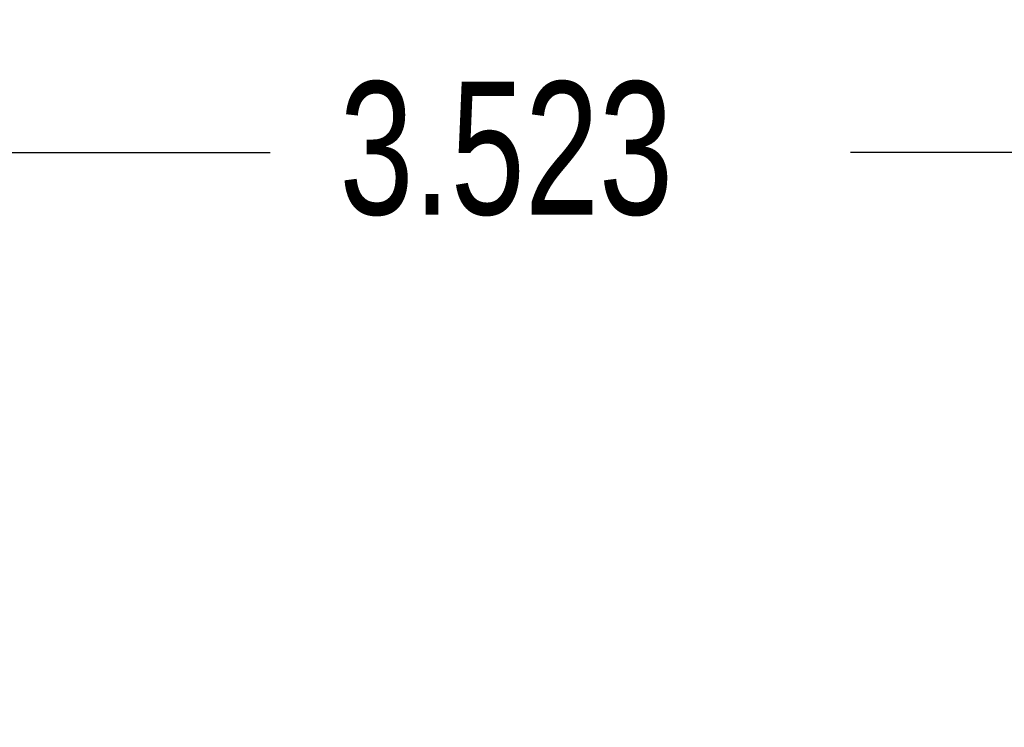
# Model space of a CAD drawing. Extents: x 0.4 to 16.6, y 0.1 to 10.9.
# Tile 9 of 22: x 3.424 to 4.313, y 4.527 to 5.166. Entities that reach past the tile are written whole.
import ezdxf

# ---------------------------------------------------------------- set-up
doc = ezdxf.new("R2010")
doc.units = 0
doc.header["$PDSIZE"] = -1
doc.layers.get('0').update_dxf_attribs({"linetype": 'CONTINUOUS'})
doc.layers.get('DEFPOINTS').update_dxf_attribs({"linetype": 'CONTINUOUS'})
doc.styles.add('SLDTEXTSTYLE0', font='TXT', dxfattribs={"width": 0.75})
doc.dimstyles.new('SLDDIMSTYLE0', dxfattribs={"dimtxt": 0.12, "dimasz": 0.18, "dimexe": 0.12, "dimexo": 0.0625, "dimgap": 0.03, "dimtad": 0, "dimtih": 1, "dimtoh": 1, "dimdec": 3, "dimzin": 12, "dimtxsty": 'SLDTEXTSTYLE0', "dimsah": 1, "dimcen": 0.09, "dimclrd": 7, "dimclre": 7, "dimclrt": 7, "dimazin": 3, "dimtfac": 1, "dimtdec": 4, "dimtofl": 0, "dimtmove": 0, "dimatfit": 3, "dimtolj": 1, "dimtzin": 12})

# ---------------------------------------------------------------- blocks, each defined once
blk = doc.blocks.new('*D7')
at = {"color": 7}
for p, q in [((2.15039, 3.95896), (2.15039, 5.16569)), ((5.67339, 3.95896), (5.67339, 5.16569)), ((2.15039, 5.04569), (3.64994, 5.04569)), ((5.67339, 5.04569), (4.17384, 5.04569))]:
    blk.add_line(p, q, dxfattribs=at)
for points in [[(2.15039, 5.04569), (2.33039, 5.01444), (2.33039, 5.07694)], [(5.67339, 5.04569), (5.49339, 5.07694), (5.49339, 5.01444)]]:
    blk.add_solid(points, dxfattribs=at)
at = {"layer": 'DEFPOINTS', "color": 7}
for p in [(2.15039, 3.89896), (5.67339, 3.89896)]:
    blk.add_point(p, dxfattribs=at)
at = {"color": 7, "insert": (3.71244, 5.10984), "char_height": 0.12, "attachment_point": 1, "style": 'SLDTEXTSTYLE0'}
blk.add_mtext('3.523', dxfattribs=at)

msp = doc.modelspace()

# ---------------------------------------------------------------- dimensions: what is measured, and where the dimension line sits
at = {"color": 7}
dim = msp.add_linear_dim(base=(5.67339, 5.04569), p1=(2.15039, 3.89896), p2=(5.67339, 3.89896), dimstyle='SLDDIMSTYLE0', dxfattribs=at)
dim.commit()
dim.dimension.update_dxf_attribs({"geometry": '*D7', "text_midpoint": (3.91189, 5.04569), "dimtype": 160})

doc.saveas('drawing.dxf')
